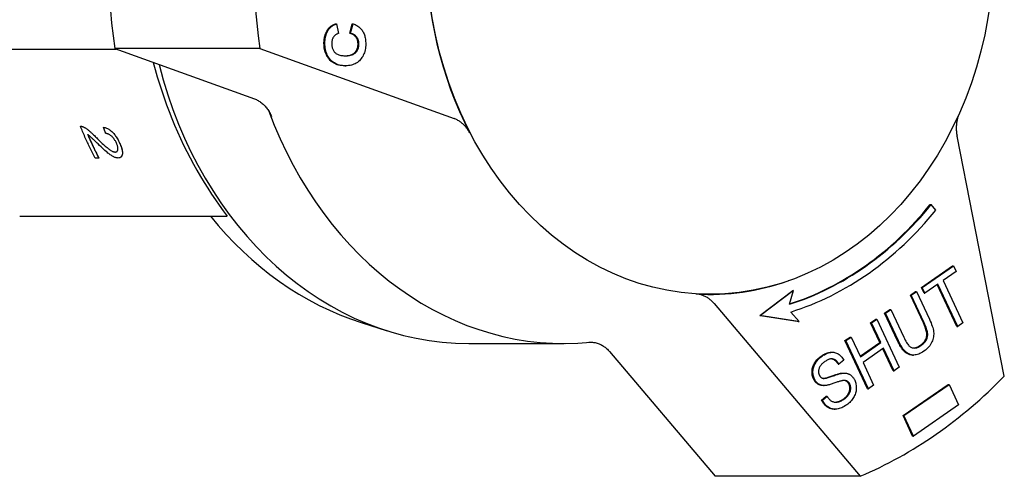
# Model space of a CAD drawing. Header units: millimetres. Extents: x 103 to 332, y -50 to 255.
# Tile 21 of 25: x 171 to 233, y 188 to 217. Entities that reach past the tile are written whole.
import ezdxf

# ---------------------------------------------------------------- set-up
doc = ezdxf.new("R2010")
doc.units = ezdxf.units.MM
doc.layers.add('Detail', color=2, linetype='Continuous')

msp = doc.modelspace()

# ---------------------------------------------------------------- linework, layer by layer
at = {"layer": 'Detail'}
for p, q in [((190.932, 216.971), (190.99, 216.971)), ((190.99, 216.971), (191.107, 216.361)), ((191.821, 216.377), (191.978, 216.974)), ((191.878, 216.377), (192.035, 216.974)), ((191.978, 216.974), (192.035, 216.974)), ((191.821, 216.377), (191.878, 216.377)), ((166.243, 215.381), (177.072, 215.381)), ((186.153, 215.416), (176.976, 215.416)), ((176.976, 215.416), (185.808, 212.225)), ((186.153, 215.416), (198.422, 210.983)), ((191.517, 214.32), (191.506, 214.32)), ((191.517, 214.32), (191.574, 214.32)), ((174.799, 210.5), (174.799, 210.5)), ((174.989, 210.454), (174.989, 210.454)), ((176.264, 210.428), (176.264, 210.428)), ((233.199, 194.698), (230.211, 209.875)), ((177.353, 208.538), (177.353, 208.538)), ((175.964, 208.484), (175.727, 208.484)), ((175.964, 208.484), (175.964, 208.484)), ((228.522, 205.546), (228.579, 205.546)), ((228.871, 205.195), (228.579, 205.546)), ((170.964, 204.818), (184.088, 204.818)), ((227.955, 200.297), (229.929, 201.672)), ((228.013, 200.297), (229.987, 201.672)), ((229.929, 201.672), (229.987, 201.672)), ((229.987, 201.672), (230.154, 201.313)), ((230.154, 201.313), (229.331, 200.739)), ((219.561, 200.726), (219.534, 200.717)), ((229, 200.509), (228.18, 199.938)), ((230.196, 197.828), (228.957, 200.479)), ((230.253, 197.828), (229, 200.509)), ((229.331, 200.739), (230.583, 198.058)), ((217.737, 198.518), (219.825, 200.102)), ((219.882, 200.102), (217.795, 198.518)), ((219.618, 199.237), (219.882, 200.102)), ((219.825, 200.102), (219.882, 200.102)), ((227.262, 199.815), (227.593, 200.045)), ((227.262, 199.815), (227.32, 199.815)), ((228.082, 198.061), (227.262, 199.815)), ((227.32, 199.815), (227.65, 200.045)), ((228.139, 198.061), (227.32, 199.815)), ((227.593, 200.045), (227.65, 200.045)), ((227.65, 200.045), (228.471, 198.288)), ((227.955, 200.297), (228.013, 200.297)), ((228.123, 199.938), (227.955, 200.297)), ((228.18, 199.938), (228.013, 200.297)), ((228.123, 199.938), (228.18, 199.938)), ((214.854, 199.285), (224.091, 188.356)), ((220.233, 198.144), (219.706, 198.748)), ((225.634, 198.681), (225.964, 198.911)), ((225.634, 198.681), (225.691, 198.681)), ((226.455, 196.924), (225.634, 198.681)), ((225.691, 198.681), (226.021, 198.911)), ((226.512, 196.924), (225.691, 198.681)), ((225.964, 198.911), (226.021, 198.911)), ((226.021, 198.911), (226.841, 197.157)), ((192.552, 198.081), (194.19, 197.561)), ((217.737, 198.518), (217.795, 198.518)), ((220.176, 198.144), (217.737, 198.518)), ((217.795, 198.518), (220.233, 198.144)), ((220.176, 198.144), (220.233, 198.144)), ((224.749, 198.065), (225.08, 198.295)), ((224.749, 198.065), (224.807, 198.065)), ((225.333, 196.816), (224.749, 198.065)), ((224.807, 198.065), (225.137, 198.295)), ((225.39, 196.816), (224.807, 198.065)), ((225.08, 198.295), (225.137, 198.295)), ((225.137, 198.295), (226.558, 195.255)), ((230.583, 198.058), (230.253, 197.828)), ((230.196, 197.828), (230.253, 197.828)), ((199.347, 196.755), (205.369, 196.755)), ((223.128, 196.936), (223.459, 197.166)), ((224.549, 193.896), (223.128, 196.936)), ((223.128, 196.936), (223.186, 196.936)), ((223.186, 196.936), (223.516, 197.166)), ((224.606, 193.896), (223.186, 196.936)), ((223.459, 197.166), (223.516, 197.166)), ((223.516, 197.166), (224.1, 195.917)), ((224.086, 195.947), (225.333, 196.816)), ((224.1, 195.917), (225.39, 196.816)), ((225.333, 196.816), (225.39, 196.816)), ((208.247, 196.245), (214.914, 188.356)), ((222.284, 196.202), (222.342, 196.202)), ((225.558, 196.457), (224.267, 195.558)), ((226.17, 195.025), (225.515, 196.426)), ((226.227, 195.025), (225.558, 196.457)), ((222.69, 195.457), (222.747, 195.457)), ((223.048, 195.707), (222.747, 195.457)), ((224.267, 195.558), (224.937, 194.126)), ((227.401, 196.024), (227.458, 196.024)), ((223.018, 194.885), (223.075, 194.885)), ((226.17, 195.025), (226.227, 195.025)), ((226.558, 195.255), (226.227, 195.025)), ((226.799, 192.197), (229.648, 194.172)), ((226.856, 192.197), (229.705, 194.172)), ((229.648, 194.172), (229.705, 194.172)), ((229.705, 194.172), (230.312, 192.868)), ((221.762, 194.096), (221.82, 194.096)), ((224.549, 193.896), (224.606, 193.896)), ((224.937, 194.126), (224.606, 193.896)), ((221.645, 193.17), (221.942, 193.419)), ((221.645, 193.17), (221.703, 193.17)), ((221.703, 193.17), (221.999, 193.419)), ((221.942, 193.419), (221.999, 193.419)), ((222.452, 192.599), (222.509, 192.599)), ((230.312, 192.868), (227.462, 190.893)), ((226.799, 192.197), (226.856, 192.197)), ((227.405, 190.893), (226.799, 192.197)), ((227.462, 190.893), (226.856, 192.197)), ((227.405, 190.893), (227.462, 190.893)), ((224.091, 188.356), (214.914, 188.356))]:
    msp.add_line(p, q, dxfattribs=at)
at = {"layer": 'Detail', "flags": 128}
for points in [[(190.198, 215.755), (190.198, 215.801), (190.2, 215.847), (190.203, 215.892), (190.206, 215.935), (190.21, 215.979), (190.216, 216.021), (190.222, 216.063), (190.229, 216.104), (190.237, 216.144), (190.247, 216.184), (190.257, 216.223), (190.268, 216.261), (190.279, 216.299), (190.292, 216.335), (190.306, 216.371), (190.321, 216.406), (190.336, 216.441), (190.353, 216.475), (190.37, 216.508), (190.389, 216.54), (190.408, 216.572), (190.429, 216.603), (190.45, 216.633), (190.472, 216.663)], [(190.255, 215.755), (190.256, 215.801), (190.257, 215.847), (190.26, 215.892), (190.263, 215.935), (190.268, 215.979), (190.273, 216.021), (190.279, 216.063), (190.287, 216.104), (190.295, 216.144), (190.304, 216.184), (190.314, 216.223), (190.325, 216.261), (190.337, 216.299), (190.35, 216.335), (190.363, 216.371), (190.378, 216.406), (190.394, 216.441), (190.41, 216.475), (190.428, 216.508), (190.446, 216.54), (190.466, 216.572), (190.486, 216.603), (190.507, 216.633), (190.529, 216.663)], [(190.472, 216.663), (190.486, 216.68), (190.5, 216.696), (190.514, 216.712), (190.529, 216.728), (190.545, 216.744), (190.561, 216.759), (190.578, 216.774), (190.595, 216.788), (190.612, 216.802), (190.63, 216.816), (190.649, 216.83), (190.668, 216.843), (190.687, 216.855), (190.707, 216.868), (190.727, 216.88), (190.748, 216.891), (190.769, 216.902), (190.791, 216.913), (190.814, 216.924), (190.836, 216.934), (190.86, 216.944), (190.883, 216.953), (190.908, 216.962), (190.932, 216.971)], [(190.529, 216.663), (190.543, 216.68), (190.557, 216.696), (190.572, 216.712), (190.587, 216.728), (190.602, 216.744), (190.618, 216.759), (190.635, 216.774), (190.652, 216.788), (190.669, 216.802), (190.687, 216.816), (190.706, 216.83), (190.725, 216.843), (190.744, 216.855), (190.764, 216.868), (190.785, 216.88), (190.805, 216.891), (190.827, 216.902), (190.849, 216.913), (190.871, 216.924), (190.894, 216.934), (190.917, 216.944), (190.941, 216.953), (190.965, 216.962), (190.99, 216.971)], [(192.035, 216.974), (192.102, 216.949), (192.166, 216.922), (192.226, 216.893), (192.284, 216.861), (192.339, 216.826), (192.391, 216.789), (192.44, 216.749), (192.486, 216.707), (192.53, 216.662), (192.57, 216.615), (192.607, 216.565), (192.642, 216.513), (192.673, 216.459), (192.702, 216.401), (192.728, 216.342), (192.751, 216.28), (192.772, 216.216), (192.789, 216.15), (192.804, 216.081), (192.816, 216.01), (192.826, 215.936), (192.832, 215.861), (192.836, 215.782), (192.837, 215.702)], [(191.107, 216.361), (191.075, 216.352), (191.044, 216.341), (191.015, 216.328), (190.986, 216.313), (190.959, 216.297), (190.933, 216.279), (190.908, 216.26), (190.884, 216.239), (190.861, 216.216), (190.839, 216.192), (190.819, 216.165), (190.799, 216.138), (190.781, 216.109), (190.765, 216.079), (190.75, 216.048), (190.737, 216.015), (190.725, 215.982), (190.714, 215.948), (190.706, 215.913), (190.698, 215.877), (190.693, 215.84), (190.689, 215.802), (190.686, 215.763), (190.685, 215.722)], [(192.349, 215.698), (192.349, 215.738), (192.346, 215.778), (192.342, 215.816), (192.336, 215.854), (192.328, 215.891), (192.318, 215.927), (192.307, 215.962), (192.294, 215.995), (192.278, 216.028), (192.262, 216.06), (192.243, 216.091), (192.223, 216.121), (192.2, 216.15), (192.176, 216.178), (192.15, 216.204), (192.121, 216.229), (192.091, 216.252), (192.058, 216.274), (192.024, 216.295), (191.987, 216.314), (191.949, 216.332), (191.908, 216.348), (191.866, 216.364), (191.821, 216.377)], [(192.407, 215.698), (192.406, 215.738), (192.404, 215.778), (192.399, 215.816), (192.393, 215.854), (192.385, 215.891), (192.376, 215.927), (192.364, 215.962), (192.351, 215.995), (192.336, 216.028), (192.319, 216.06), (192.3, 216.091), (192.28, 216.121), (192.258, 216.15), (192.233, 216.178), (192.207, 216.204), (192.179, 216.229), (192.148, 216.252), (192.116, 216.274), (192.081, 216.295), (192.045, 216.314), (192.006, 216.332), (191.966, 216.348), (191.923, 216.364), (191.878, 216.377)], [(191.506, 214.32), (191.403, 214.323), (191.305, 214.332), (191.211, 214.346), (191.121, 214.366), (191.034, 214.391), (190.951, 214.421), (190.873, 214.457), (190.798, 214.499), (190.727, 214.546), (190.66, 214.598), (190.597, 214.656), (190.538, 214.719), (190.483, 214.786), (190.433, 214.857), (190.388, 214.932), (190.348, 215.009), (190.312, 215.091), (190.281, 215.175), (190.256, 215.263), (190.234, 215.355), (190.218, 215.45), (190.206, 215.548), (190.2, 215.65), (190.198, 215.755)], [(191.563, 214.32), (191.461, 214.323), (191.363, 214.332), (191.268, 214.346), (191.178, 214.366), (191.091, 214.391), (191.009, 214.421), (190.93, 214.457), (190.855, 214.499), (190.784, 214.546), (190.718, 214.598), (190.655, 214.656), (190.595, 214.719), (190.541, 214.786), (190.491, 214.857), (190.446, 214.932), (190.405, 215.009), (190.37, 215.091), (190.339, 215.175), (190.313, 215.263), (190.292, 215.355), (190.275, 215.45), (190.264, 215.548), (190.257, 215.65), (190.255, 215.755)], [(190.685, 215.722), (190.686, 215.667), (190.69, 215.613), (190.697, 215.561), (190.707, 215.51), (190.719, 215.462), (190.734, 215.415), (190.752, 215.369), (190.772, 215.326), (190.795, 215.284), (190.822, 215.245), (190.85, 215.207), (190.882, 215.17), (190.917, 215.136), (190.955, 215.105), (190.997, 215.077), (191.042, 215.052), (191.09, 215.029), (191.142, 215.01), (191.198, 214.993), (191.257, 214.98), (191.319, 214.969), (191.385, 214.961), (191.455, 214.956), (191.528, 214.955)], [(191.512, 214.955), (191.586, 214.957), (191.656, 214.962), (191.722, 214.97), (191.785, 214.981), (191.844, 214.995), (191.899, 215.011), (191.951, 215.03), (191.999, 215.052), (192.043, 215.077), (192.084, 215.104), (192.121, 215.135), (192.155, 215.168), (192.186, 215.203), (192.214, 215.239), (192.24, 215.278), (192.262, 215.318), (192.283, 215.359), (192.3, 215.403), (192.315, 215.448), (192.327, 215.494), (192.337, 215.543), (192.344, 215.593), (192.348, 215.644), (192.349, 215.698)], [(191.528, 214.955), (191.605, 214.955), (191.678, 214.959), (191.748, 214.966), (191.813, 214.976), (191.875, 214.988), (191.934, 215.004), (191.988, 215.022), (192.039, 215.044), (192.086, 215.068), (192.129, 215.095), (192.168, 215.125), (192.204, 215.158), (192.236, 215.194), (192.265, 215.231), (192.292, 215.27), (192.316, 215.31), (192.337, 215.352), (192.355, 215.397), (192.371, 215.442), (192.384, 215.49), (192.394, 215.539), (192.401, 215.59), (192.405, 215.643), (192.407, 215.698)], [(192.837, 215.702), (192.834, 215.602), (192.827, 215.506), (192.815, 215.412), (192.798, 215.321), (192.776, 215.234), (192.75, 215.149), (192.719, 215.068), (192.683, 214.989), (192.643, 214.914), (192.597, 214.841), (192.548, 214.772), (192.493, 214.705), (192.434, 214.643), (192.372, 214.587), (192.307, 214.535), (192.238, 214.489), (192.165, 214.449), (192.09, 214.414), (192.01, 214.385), (191.928, 214.361), (191.842, 214.342), (191.752, 214.329), (191.659, 214.322), (191.563, 214.32)], [(179.41, 214.537), (179.532, 214.083), (179.661, 213.632), (179.797, 213.183), (179.94, 212.738), (180.09, 212.295), (180.247, 211.856), (180.41, 211.421), (180.581, 210.99), (180.758, 210.563), (180.941, 210.14), (181.13, 209.722), (181.326, 209.309), (181.528, 208.901), (181.735, 208.498), (181.948, 208.101), (182.167, 207.71), (182.391, 207.326), (182.62, 206.947), (182.854, 206.575), (183.092, 206.21), (183.335, 205.851), (183.582, 205.5), (183.833, 205.155), (184.088, 204.818)], [(185.808, 212.225), (185.865, 212.203), (185.922, 212.178), (185.978, 212.152), (186.033, 212.122), (186.087, 212.091), (186.141, 212.057), (186.193, 212.021), (186.244, 211.983), (186.295, 211.943), (186.344, 211.901), (186.392, 211.856), (186.438, 211.809), (186.484, 211.761), (186.528, 211.711), (186.57, 211.658), (186.611, 211.604), (186.65, 211.548), (186.688, 211.491), (186.723, 211.432), (186.758, 211.371), (186.79, 211.309), (186.82, 211.246), (186.849, 211.181), (186.875, 211.115)], [(199.405, 210.081), (199.376, 210.134), (199.346, 210.187), (199.315, 210.238), (199.283, 210.288), (199.249, 210.337), (199.214, 210.384), (199.178, 210.431), (199.141, 210.475), (199.102, 210.519), (199.063, 210.561), (199.022, 210.602), (198.981, 210.641), (198.938, 210.678), (198.895, 210.714), (198.851, 210.749), (198.806, 210.782), (198.76, 210.813), (198.714, 210.842), (198.667, 210.87), (198.619, 210.896), (198.571, 210.921), (198.522, 210.943), (198.472, 210.964), (198.422, 210.983)], [(230.272, 211.126), (230.257, 211.076), (230.244, 211.026), (230.231, 210.975), (230.219, 210.924), (230.209, 210.873), (230.199, 210.821), (230.191, 210.769), (230.184, 210.717), (230.177, 210.665), (230.172, 210.612), (230.168, 210.559), (230.165, 210.506), (230.163, 210.453), (230.162, 210.4), (230.162, 210.347), (230.163, 210.294), (230.166, 210.241), (230.169, 210.189), (230.173, 210.136), (230.179, 210.083), (230.185, 210.031), (230.193, 209.979), (230.201, 209.927), (230.211, 209.875)], [(174.799, 210.5), (174.806, 210.5), (174.814, 210.5), (174.821, 210.5), (174.828, 210.5), (174.836, 210.499), (174.844, 210.499), (174.851, 210.498), (174.859, 210.497), (174.866, 210.496), (174.874, 210.494), (174.882, 210.493), (174.89, 210.491), (174.898, 210.489), (174.906, 210.487), (174.914, 210.484), (174.922, 210.482), (174.93, 210.479), (174.939, 210.476), (174.947, 210.473), (174.955, 210.47), (174.964, 210.466), (174.972, 210.462), (174.981, 210.458), (174.989, 210.454)], [(175.727, 208.484), (175.685, 208.566), (175.643, 208.648), (175.602, 208.73), (175.561, 208.812), (175.521, 208.895), (175.48, 208.978), (175.44, 209.061), (175.4, 209.144), (175.361, 209.227), (175.321, 209.311), (175.282, 209.395), (175.244, 209.479), (175.205, 209.563), (175.167, 209.647), (175.129, 209.731), (175.091, 209.816), (175.054, 209.901), (175.016, 209.986), (174.98, 210.071), (174.943, 210.156), (174.907, 210.242), (174.87, 210.328), (174.835, 210.414), (174.799, 210.5)], [(174.799, 210.5), (174.806, 210.5), (174.814, 210.5), (174.821, 210.5), (174.829, 210.5), (174.836, 210.499), (174.844, 210.499), (174.851, 210.498), (174.859, 210.497), (174.867, 210.496), (174.874, 210.494), (174.882, 210.493), (174.89, 210.491), (174.898, 210.489), (174.906, 210.487), (174.914, 210.484), (174.922, 210.482), (174.93, 210.479), (174.939, 210.476), (174.947, 210.473), (174.955, 210.47), (174.964, 210.466), (174.972, 210.462), (174.981, 210.459), (174.989, 210.454)], [(174.989, 210.454), (175.017, 210.441), (175.046, 210.426), (175.076, 210.409), (175.105, 210.391), (175.136, 210.372), (175.166, 210.352), (175.198, 210.33), (175.23, 210.307), (175.262, 210.283), (175.295, 210.258), (175.328, 210.231), (175.362, 210.203), (175.396, 210.173), (175.433, 210.141), (175.471, 210.107), (175.51, 210.071), (175.551, 210.032), (175.594, 209.992), (175.638, 209.949), (175.683, 209.905), (175.731, 209.858), (175.78, 209.81), (175.83, 209.759), (175.882, 209.706)], [(174.989, 210.454), (175.018, 210.441), (175.046, 210.426), (175.076, 210.409), (175.105, 210.391), (175.136, 210.372), (175.167, 210.352), (175.198, 210.33), (175.23, 210.308), (175.262, 210.283), (175.295, 210.258), (175.328, 210.231), (175.362, 210.203), (175.397, 210.173), (175.433, 210.141), (175.471, 210.107), (175.51, 210.071), (175.551, 210.032), (175.594, 209.992), (175.638, 209.949), (175.684, 209.905), (175.731, 209.858), (175.78, 209.81), (175.83, 209.759), (175.882, 209.706)], [(176.264, 210.428), (176.314, 210.42), (176.363, 210.408), (176.411, 210.394), (176.459, 210.376), (176.507, 210.356), (176.553, 210.332), (176.6, 210.305), (176.645, 210.275), (176.691, 210.242), (176.735, 210.206), (176.78, 210.167), (176.823, 210.125), (176.866, 210.08), (176.908, 210.032), (176.95, 209.982), (176.99, 209.93), (177.03, 209.876), (177.068, 209.818), (177.106, 209.759), (177.143, 209.697), (177.179, 209.633), (177.214, 209.566), (177.249, 209.497), (177.283, 209.426)], [(176.404, 210.035), (176.399, 210.051), (176.393, 210.067), (176.387, 210.084), (176.381, 210.1), (176.375, 210.117), (176.369, 210.133), (176.363, 210.149), (176.357, 210.166), (176.351, 210.182), (176.345, 210.198), (176.339, 210.215), (176.333, 210.231), (176.328, 210.247), (176.322, 210.264), (176.316, 210.28), (176.31, 210.297), (176.304, 210.313), (176.298, 210.33), (176.293, 210.346), (176.287, 210.362), (176.281, 210.379), (176.275, 210.395), (176.27, 210.412), (176.264, 210.428)], [(176.264, 210.428), (176.314, 210.42), (176.363, 210.409), (176.411, 210.394), (176.459, 210.376), (176.507, 210.356), (176.553, 210.332), (176.6, 210.305), (176.646, 210.275), (176.691, 210.242), (176.735, 210.206), (176.78, 210.167), (176.823, 210.125), (176.866, 210.08), (176.909, 210.032), (176.95, 209.982), (176.99, 209.93), (177.03, 209.876), (177.068, 209.818), (177.106, 209.759), (177.143, 209.697), (177.179, 209.633), (177.214, 209.566), (177.249, 209.498), (177.283, 209.426)], [(175.261, 209.969), (175.289, 209.906), (175.316, 209.843), (175.344, 209.78), (175.372, 209.717), (175.401, 209.655), (175.429, 209.592), (175.457, 209.53), (175.486, 209.467), (175.515, 209.405), (175.544, 209.343), (175.573, 209.281), (175.602, 209.219), (175.631, 209.157), (175.661, 209.095), (175.69, 209.034), (175.72, 208.972), (175.75, 208.911), (175.78, 208.849), (175.81, 208.788), (175.841, 208.727), (175.871, 208.666), (175.902, 208.605), (175.933, 208.544), (175.964, 208.484)], [(175.914, 209.375), (175.859, 209.43), (175.807, 209.481), (175.758, 209.529), (175.713, 209.573), (175.671, 209.614), (175.632, 209.652), (175.596, 209.687), (175.563, 209.718), (175.534, 209.746), (175.508, 209.77), (175.485, 209.791), (175.465, 209.809), (175.447, 209.825), (175.429, 209.84), (175.412, 209.855), (175.394, 209.87), (175.377, 209.884), (175.36, 209.897), (175.343, 209.91), (175.326, 209.923), (175.309, 209.935), (175.293, 209.947), (175.277, 209.958), (175.261, 209.969)], [(177.075, 209.436), (177.054, 209.48), (177.032, 209.522), (177.01, 209.564), (176.986, 209.604), (176.962, 209.642), (176.937, 209.679), (176.912, 209.714), (176.885, 209.748), (176.858, 209.781), (176.83, 209.812), (176.802, 209.841), (176.772, 209.869), (176.742, 209.895), (176.712, 209.919), (176.682, 209.941), (176.652, 209.96), (176.622, 209.977), (176.591, 209.992), (176.56, 210.005), (176.529, 210.015), (176.498, 210.024), (176.467, 210.03), (176.436, 210.033), (176.404, 210.035)], [(175.882, 209.706), (175.963, 209.625), (176.04, 209.549), (176.114, 209.478), (176.184, 209.411), (176.251, 209.348), (176.314, 209.291), (176.374, 209.237), (176.43, 209.189), (176.483, 209.144), (176.532, 209.104), (176.577, 209.069), (176.619, 209.038), (176.658, 209.011), (176.696, 208.985), (176.732, 208.963), (176.767, 208.942), (176.801, 208.924), (176.834, 208.909), (176.865, 208.896), (176.894, 208.885), (176.923, 208.877), (176.95, 208.871), (176.975, 208.867), (176.999, 208.866)], [(175.882, 209.706), (175.963, 209.625), (176.04, 209.549), (176.114, 209.478), (176.184, 209.411), (176.251, 209.348), (176.314, 209.291), (176.374, 209.237), (176.43, 209.189), (176.483, 209.144), (176.532, 209.104), (176.577, 209.069), (176.619, 209.038), (176.658, 209.011), (176.696, 208.985), (176.732, 208.963), (176.767, 208.942), (176.801, 208.925), (176.834, 208.909), (176.865, 208.896), (176.894, 208.885), (176.923, 208.877), (176.95, 208.871), (176.975, 208.867), (176.999, 208.866)], [(177.182, 208.488), (177.152, 208.489), (177.12, 208.493), (177.087, 208.499), (177.053, 208.506), (177.019, 208.517), (176.983, 208.529), (176.946, 208.544), (176.908, 208.561), (176.869, 208.58), (176.828, 208.603), (176.785, 208.629), (176.74, 208.658), (176.693, 208.69), (176.644, 208.725), (176.594, 208.763), (176.542, 208.804), (176.485, 208.851), (176.422, 208.904), (176.353, 208.965), (176.278, 209.032), (176.196, 209.107), (176.108, 209.189), (176.014, 209.279), (175.914, 209.375)], [(176.999, 208.866), (177.023, 208.867), (177.045, 208.87), (177.065, 208.876), (177.083, 208.883), (177.1, 208.893), (177.115, 208.905), (177.129, 208.919), (177.14, 208.936), (177.15, 208.954), (177.158, 208.975), (177.165, 208.998), (177.17, 209.023), (177.173, 209.05), (177.174, 209.078), (177.173, 209.108), (177.17, 209.139), (177.165, 209.171), (177.158, 209.205), (177.149, 209.24), (177.138, 209.276), (177.125, 209.314), (177.111, 209.353), (177.094, 209.394), (177.075, 209.436)], [(177.283, 209.426), (177.315, 209.354), (177.344, 209.285), (177.37, 209.219), (177.392, 209.155), (177.412, 209.094), (177.428, 209.035), (177.44, 208.979), (177.45, 208.926), (177.456, 208.875), (177.458, 208.827), (177.458, 208.781), (177.453, 208.738), (177.446, 208.698), (177.436, 208.662), (177.423, 208.629), (177.408, 208.599), (177.39, 208.573), (177.369, 208.551), (177.345, 208.532), (177.318, 208.516), (177.288, 208.504), (177.256, 208.495), (177.221, 208.49), (177.182, 208.488)], [(177.283, 209.426), (177.308, 209.37), (177.332, 209.316), (177.353, 209.263), (177.373, 209.212), (177.39, 209.162), (177.406, 209.114), (177.419, 209.068), (177.431, 209.023), (177.44, 208.979), (177.448, 208.938), (177.453, 208.898), (177.457, 208.859), (177.458, 208.822), (177.458, 208.786), (177.455, 208.752), (177.451, 208.72), (177.444, 208.69), (177.436, 208.662), (177.427, 208.636), (177.415, 208.612), (177.402, 208.59), (177.388, 208.571), (177.371, 208.553), (177.353, 208.538)], [(176.999, 208.866), (177.005, 208.866), (177.01, 208.866), (177.015, 208.867), (177.02, 208.867), (177.025, 208.867), (177.03, 208.868), (177.034, 208.869), (177.039, 208.869), (177.044, 208.87), (177.048, 208.871), (177.053, 208.872), (177.057, 208.873), (177.061, 208.875), (177.066, 208.876), (177.07, 208.878), (177.074, 208.879), (177.078, 208.881), (177.082, 208.883), (177.086, 208.885), (177.089, 208.887), (177.093, 208.889), (177.097, 208.891), (177.1, 208.893), (177.103, 208.896)], [(183.032, 204.818), (183.519, 204.228), (184.023, 203.657), (184.544, 203.106), (185.081, 202.576), (185.634, 202.068), (186.201, 201.582), (186.783, 201.119), (187.378, 200.68), (187.987, 200.265), (188.607, 199.874), (189.24, 199.509), (189.884, 199.17), (190.537, 198.857), (191.201, 198.571), (191.873, 198.312), (192.552, 198.081)], [(214.854, 199.285), (214.816, 199.329), (214.777, 199.372), (214.737, 199.413), (214.695, 199.452), (214.653, 199.491), (214.61, 199.527), (214.566, 199.562), (214.521, 199.595), (214.476, 199.627), (214.429, 199.657), (214.382, 199.686), (214.334, 199.712), (214.286, 199.737), (214.237, 199.76), (214.188, 199.781), (214.138, 199.801), (214.087, 199.818), (214.036, 199.834), (213.985, 199.848), (213.934, 199.86), (213.882, 199.87), (213.83, 199.878), (213.778, 199.884), (213.725, 199.888)], [(227.865, 196.62), (227.923, 196.662), (227.977, 196.705), (228.027, 196.749), (228.073, 196.794), (228.115, 196.84), (228.152, 196.886), (228.185, 196.933), (228.214, 196.981), (228.239, 197.03), (228.259, 197.08), (228.276, 197.13), (228.288, 197.181), (228.296, 197.235), (228.299, 197.292), (228.298, 197.352), (228.292, 197.417), (228.282, 197.484), (228.267, 197.556), (228.247, 197.631), (228.223, 197.71), (228.195, 197.792), (228.162, 197.878), (228.124, 197.968), (228.082, 198.061)], [(227.922, 196.62), (227.981, 196.662), (228.035, 196.705), (228.085, 196.749), (228.13, 196.794), (228.172, 196.84), (228.209, 196.886), (228.243, 196.933), (228.271, 196.981), (228.296, 197.03), (228.317, 197.08), (228.333, 197.13), (228.345, 197.181), (228.353, 197.235), (228.356, 197.292), (228.355, 197.352), (228.349, 197.417), (228.339, 197.484), (228.324, 197.556), (228.305, 197.631), (228.281, 197.71), (228.252, 197.792), (228.219, 197.878), (228.182, 197.968), (228.139, 198.061)], [(228.471, 198.288), (228.522, 198.176), (228.567, 198.067), (228.607, 197.963), (228.642, 197.862), (228.671, 197.766), (228.695, 197.674), (228.713, 197.586), (228.726, 197.502), (228.734, 197.42), (228.735, 197.338), (228.731, 197.257), (228.721, 197.175), (228.706, 197.094), (228.684, 197.013), (228.657, 196.932), (228.624, 196.851), (228.585, 196.771), (228.539, 196.693), (228.487, 196.618), (228.427, 196.545), (228.361, 196.474), (228.288, 196.406), (228.208, 196.34), (228.121, 196.276)], [(206.929, 196.835), (206.989, 196.839), (207.049, 196.841), (207.109, 196.839), (207.169, 196.836), (207.229, 196.829), (207.289, 196.82), (207.348, 196.809), (207.407, 196.794), (207.466, 196.778), (207.524, 196.758), (207.582, 196.737), (207.639, 196.712), (207.695, 196.686), (207.75, 196.657), (207.805, 196.625), (207.858, 196.591), (207.911, 196.555), (207.963, 196.517), (208.013, 196.477), (208.063, 196.434), (208.111, 196.39), (208.157, 196.343), (208.203, 196.295), (208.247, 196.245)], [(227.401, 196.024), (227.354, 196.025), (227.308, 196.03), (227.263, 196.037), (227.219, 196.048), (227.175, 196.061), (227.133, 196.077), (227.091, 196.096), (227.051, 196.119), (227.011, 196.144), (226.972, 196.172), (226.934, 196.203), (226.897, 196.237), (226.86, 196.275), (226.823, 196.316), (226.786, 196.36), (226.749, 196.409), (226.713, 196.46), (226.676, 196.516), (226.639, 196.575), (226.602, 196.638), (226.565, 196.704), (226.528, 196.774), (226.491, 196.847), (226.455, 196.924)], [(228.121, 196.276), (228.034, 196.218), (227.95, 196.169), (227.867, 196.126), (227.786, 196.091), (227.707, 196.063), (227.629, 196.043), (227.554, 196.03), (227.48, 196.024), (227.408, 196.026), (227.338, 196.034), (227.27, 196.049), (227.205, 196.071), (227.141, 196.1), (227.079, 196.136), (227.02, 196.179), (226.963, 196.229), (226.906, 196.287), (226.85, 196.353), (226.794, 196.427), (226.737, 196.509), (226.681, 196.601), (226.625, 196.7), (226.568, 196.808), (226.512, 196.924)], [(226.841, 197.157), (226.887, 197.062), (226.931, 196.975), (226.974, 196.896), (227.016, 196.825), (227.057, 196.761), (227.097, 196.705), (227.135, 196.657), (227.173, 196.617), (227.21, 196.582), (227.249, 196.553), (227.29, 196.528), (227.332, 196.507), (227.376, 196.491), (227.421, 196.48), (227.467, 196.473), (227.515, 196.471), (227.564, 196.473), (227.613, 196.48), (227.664, 196.492), (227.714, 196.508), (227.765, 196.529), (227.817, 196.555), (227.869, 196.585), (227.922, 196.62)], [(221.629, 195.962), (221.657, 195.981), (221.685, 196), (221.713, 196.018), (221.741, 196.034), (221.769, 196.05), (221.797, 196.066), (221.825, 196.08), (221.853, 196.094), (221.88, 196.107), (221.908, 196.119), (221.935, 196.13), (221.963, 196.141), (221.99, 196.15), (222.017, 196.159), (222.045, 196.167), (222.072, 196.174), (222.099, 196.181), (222.126, 196.186), (222.153, 196.191), (222.179, 196.195), (222.206, 196.198), (222.232, 196.2), (222.258, 196.202), (222.284, 196.202)], [(221.686, 195.962), (221.755, 196.008), (221.824, 196.049), (221.892, 196.085), (221.959, 196.116), (222.027, 196.143), (222.093, 196.165), (222.16, 196.181), (222.226, 196.193), (222.291, 196.2), (222.354, 196.202), (222.416, 196.198), (222.476, 196.189), (222.535, 196.175), (222.592, 196.155), (222.648, 196.13), (222.702, 196.1), (222.754, 196.065), (222.804, 196.026), (222.851, 195.983), (222.896, 195.936), (222.938, 195.884), (222.977, 195.829), (223.014, 195.77), (223.048, 195.707)], [(227.485, 196.472), (227.5, 196.473), (227.516, 196.474), (227.531, 196.476), (227.546, 196.479), (227.562, 196.482), (227.577, 196.485), (227.593, 196.489), (227.608, 196.493), (227.624, 196.497), (227.64, 196.502), (227.655, 196.508), (227.671, 196.514), (227.687, 196.52), (227.703, 196.527), (227.719, 196.534), (227.735, 196.542), (227.751, 196.55), (227.767, 196.559), (227.783, 196.568), (227.8, 196.577), (227.816, 196.587), (227.832, 196.598), (227.849, 196.608), (227.865, 196.62)], [(221.142, 194.511), (221.117, 194.57), (221.095, 194.63), (221.078, 194.691), (221.064, 194.753), (221.054, 194.817), (221.048, 194.883), (221.046, 194.949), (221.048, 195.017), (221.053, 195.085), (221.064, 195.152), (221.078, 195.219), (221.098, 195.284), (221.121, 195.349), (221.149, 195.413), (221.182, 195.476), (221.219, 195.539), (221.26, 195.599), (221.304, 195.658), (221.35, 195.714), (221.4, 195.768), (221.453, 195.82), (221.508, 195.87), (221.567, 195.917), (221.629, 195.962)], [(221.199, 194.511), (221.174, 194.57), (221.153, 194.63), (221.135, 194.691), (221.121, 194.753), (221.112, 194.817), (221.106, 194.883), (221.103, 194.949), (221.105, 195.017), (221.111, 195.085), (221.121, 195.152), (221.136, 195.219), (221.155, 195.284), (221.179, 195.349), (221.207, 195.413), (221.239, 195.476), (221.276, 195.539), (221.317, 195.599), (221.361, 195.658), (221.408, 195.714), (221.457, 195.768), (221.51, 195.82), (221.566, 195.87), (221.624, 195.917), (221.686, 195.962)], [(221.865, 195.617), (221.817, 195.582), (221.771, 195.547), (221.729, 195.511), (221.69, 195.475), (221.654, 195.439), (221.621, 195.403), (221.592, 195.366), (221.565, 195.329), (221.542, 195.291), (221.521, 195.254), (221.504, 195.216), (221.49, 195.178), (221.479, 195.14), (221.47, 195.102), (221.463, 195.065), (221.458, 195.029), (221.456, 194.993), (221.456, 194.958), (221.458, 194.924), (221.463, 194.89), (221.469, 194.856), (221.478, 194.823), (221.49, 194.791), (221.503, 194.76)], [(222.747, 195.457), (222.72, 195.501), (222.692, 195.542), (222.664, 195.579), (222.634, 195.613), (222.604, 195.645), (222.573, 195.672), (222.541, 195.697), (222.508, 195.719), (222.475, 195.737), (222.441, 195.753), (222.406, 195.765), (222.37, 195.774), (222.334, 195.779), (222.296, 195.782), (222.257, 195.78), (222.218, 195.776), (222.177, 195.768), (222.136, 195.756), (222.093, 195.742), (222.049, 195.723), (222.005, 195.702), (221.959, 195.677), (221.913, 195.649), (221.865, 195.617)], [(222.69, 195.457), (222.675, 195.482), (222.659, 195.506), (222.644, 195.529), (222.628, 195.551), (222.612, 195.572), (222.596, 195.592), (222.579, 195.61), (222.563, 195.628), (222.546, 195.645), (222.528, 195.661), (222.511, 195.676), (222.493, 195.69), (222.475, 195.703), (222.457, 195.715), (222.439, 195.726), (222.42, 195.736), (222.401, 195.745), (222.382, 195.753), (222.362, 195.76), (222.343, 195.766), (222.323, 195.772), (222.302, 195.776), (222.282, 195.779), (222.261, 195.781)], [(221.727, 194.556), (221.753, 194.551), (221.784, 194.549), (221.819, 194.551), (221.858, 194.554), (221.902, 194.561), (221.95, 194.571), (222.002, 194.583), (222.058, 194.599), (222.119, 194.617), (222.184, 194.638), (222.254, 194.662), (222.327, 194.689), (222.402, 194.716), (222.472, 194.741), (222.538, 194.764), (222.601, 194.785), (222.661, 194.804), (222.716, 194.821), (222.768, 194.836), (222.816, 194.849), (222.861, 194.86), (222.901, 194.868), (222.938, 194.875), (222.972, 194.88)], [(221.761, 194.551), (221.795, 194.554), (221.833, 194.559), (221.874, 194.567), (221.918, 194.577), (221.965, 194.589), (222.016, 194.603), (222.07, 194.619), (222.127, 194.638), (222.187, 194.659), (222.251, 194.682), (222.317, 194.706), (222.38, 194.729), (222.44, 194.75), (222.497, 194.77), (222.552, 194.788), (222.603, 194.804), (222.652, 194.819), (222.698, 194.833), (222.741, 194.844), (222.781, 194.855), (222.819, 194.863), (222.854, 194.87), (222.885, 194.876), (222.914, 194.88)], [(222.914, 194.88), (222.919, 194.88), (222.923, 194.88), (222.928, 194.881), (222.932, 194.881), (222.936, 194.882), (222.941, 194.882), (222.945, 194.882), (222.949, 194.883), (222.954, 194.883), (222.958, 194.883), (222.962, 194.883), (222.967, 194.884), (222.971, 194.884), (222.975, 194.884), (222.98, 194.884), (222.984, 194.884), (222.988, 194.884), (222.992, 194.885), (222.997, 194.885), (223.001, 194.885), (223.005, 194.885), (223.009, 194.885), (223.013, 194.885), (223.018, 194.885)], [(222.972, 194.88), (223.017, 194.883), (223.061, 194.885), (223.103, 194.885), (223.145, 194.882), (223.186, 194.878), (223.225, 194.872), (223.263, 194.863), (223.3, 194.853), (223.336, 194.841), (223.371, 194.826), (223.404, 194.81), (223.437, 194.792), (223.468, 194.772), (223.498, 194.75), (223.527, 194.726), (223.555, 194.7), (223.582, 194.673), (223.608, 194.644), (223.633, 194.613), (223.657, 194.581), (223.68, 194.546), (223.701, 194.51), (223.722, 194.472), (223.741, 194.433)], [(221.762, 194.096), (221.727, 194.096), (221.692, 194.099), (221.658, 194.102), (221.625, 194.108), (221.593, 194.115), (221.562, 194.123), (221.531, 194.133), (221.501, 194.144), (221.472, 194.157), (221.444, 194.171), (221.417, 194.187), (221.391, 194.204), (221.365, 194.223), (221.341, 194.243), (221.317, 194.264), (221.294, 194.286), (221.272, 194.31), (221.251, 194.335), (221.23, 194.361), (221.211, 194.389), (221.192, 194.417), (221.175, 194.447), (221.158, 194.479), (221.142, 194.511)], [(221.861, 194.097), (221.823, 194.096), (221.785, 194.096), (221.749, 194.099), (221.714, 194.103), (221.679, 194.108), (221.646, 194.116), (221.613, 194.125), (221.581, 194.135), (221.55, 194.148), (221.52, 194.161), (221.491, 194.177), (221.463, 194.194), (221.436, 194.213), (221.409, 194.233), (221.384, 194.255), (221.36, 194.278), (221.336, 194.302), (221.314, 194.328), (221.292, 194.355), (221.272, 194.383), (221.252, 194.413), (221.234, 194.444), (221.216, 194.477), (221.199, 194.511)], [(221.503, 194.76), (221.51, 194.746), (221.516, 194.733), (221.523, 194.721), (221.531, 194.708), (221.538, 194.697), (221.546, 194.685), (221.554, 194.674), (221.562, 194.664), (221.571, 194.654), (221.579, 194.644), (221.588, 194.635), (221.597, 194.627), (221.607, 194.618), (221.617, 194.61), (221.626, 194.603), (221.637, 194.596), (221.647, 194.59), (221.658, 194.583), (221.669, 194.578), (221.68, 194.573), (221.691, 194.568), (221.703, 194.563), (221.715, 194.56), (221.727, 194.556)], [(222.948, 194.402), (222.926, 194.398), (222.9, 194.392), (222.87, 194.384), (222.836, 194.375), (222.799, 194.364), (222.758, 194.352), (222.713, 194.337), (222.664, 194.322), (222.612, 194.304), (222.556, 194.285), (222.497, 194.264), (222.433, 194.242), (222.369, 194.22), (222.308, 194.199), (222.251, 194.181), (222.196, 194.164), (222.143, 194.149), (222.094, 194.136), (222.048, 194.125), (222.005, 194.116), (221.964, 194.108), (221.927, 194.102), (221.892, 194.099), (221.861, 194.097)], [(223.441, 194.177), (223.429, 194.201), (223.417, 194.223), (223.404, 194.244), (223.39, 194.264), (223.376, 194.282), (223.361, 194.3), (223.345, 194.316), (223.329, 194.332), (223.312, 194.346), (223.294, 194.358), (223.276, 194.37), (223.256, 194.381), (223.236, 194.39), (223.215, 194.398), (223.193, 194.404), (223.17, 194.41), (223.146, 194.413), (223.121, 194.416), (223.095, 194.417), (223.067, 194.417), (223.039, 194.415), (223.01, 194.412), (222.979, 194.408), (222.948, 194.402)], [(223.006, 193.23), (223.052, 193.263), (223.095, 193.298), (223.137, 193.333), (223.175, 193.37), (223.212, 193.408), (223.246, 193.448), (223.278, 193.488), (223.307, 193.53), (223.334, 193.572), (223.358, 193.615), (223.378, 193.657), (223.396, 193.699), (223.41, 193.741), (223.422, 193.784), (223.43, 193.826), (223.435, 193.868), (223.437, 193.909), (223.437, 193.95), (223.435, 193.99), (223.429, 194.029), (223.422, 194.068), (223.411, 194.105), (223.399, 194.142), (223.383, 194.177)], [(223.383, 194.177), (223.375, 194.195), (223.366, 194.212), (223.356, 194.229), (223.346, 194.245), (223.336, 194.26), (223.325, 194.275), (223.314, 194.288), (223.302, 194.302), (223.29, 194.314), (223.278, 194.326), (223.265, 194.337), (223.252, 194.347), (223.239, 194.357), (223.225, 194.366), (223.21, 194.375), (223.195, 194.382), (223.18, 194.389), (223.164, 194.396), (223.148, 194.401), (223.131, 194.406), (223.113, 194.41), (223.095, 194.413), (223.076, 194.415), (223.056, 194.416)], [(223.063, 193.23), (223.109, 193.263), (223.153, 193.298), (223.194, 193.333), (223.233, 193.37), (223.269, 193.408), (223.303, 193.448), (223.335, 193.488), (223.365, 193.53), (223.391, 193.572), (223.415, 193.615), (223.436, 193.657), (223.453, 193.699), (223.468, 193.741), (223.479, 193.784), (223.487, 193.826), (223.492, 193.868), (223.495, 193.909), (223.495, 193.95), (223.492, 193.99), (223.487, 194.029), (223.479, 194.068), (223.469, 194.105), (223.456, 194.142), (223.441, 194.177)], [(223.741, 194.433), (223.768, 194.371), (223.79, 194.308), (223.809, 194.243), (223.823, 194.177), (223.834, 194.109), (223.84, 194.04), (223.843, 193.968), (223.841, 193.896), (223.836, 193.823), (223.826, 193.751), (223.811, 193.679), (223.792, 193.609), (223.768, 193.539), (223.74, 193.47), (223.707, 193.402), (223.67, 193.334), (223.629, 193.268), (223.584, 193.205), (223.536, 193.145), (223.485, 193.087), (223.431, 193.032), (223.373, 192.979), (223.311, 192.929), (223.246, 192.881)], [(222.452, 192.599), (222.411, 192.6), (222.37, 192.603), (222.33, 192.608), (222.291, 192.616), (222.251, 192.625), (222.213, 192.637), (222.174, 192.65), (222.137, 192.666), (222.099, 192.684), (222.062, 192.704), (222.026, 192.727), (221.99, 192.751), (221.956, 192.776), (221.923, 192.804), (221.89, 192.833), (221.859, 192.863), (221.829, 192.896), (221.799, 192.93), (221.771, 192.966), (221.744, 193.003), (221.718, 193.042), (221.693, 193.083), (221.668, 193.125), (221.645, 193.17)], [(223.246, 192.881), (223.162, 192.825), (223.08, 192.775), (222.999, 192.732), (222.921, 192.694), (222.843, 192.663), (222.768, 192.638), (222.694, 192.619), (222.623, 192.606), (222.552, 192.6), (222.483, 192.599), (222.415, 192.604), (222.349, 192.615), (222.284, 192.632), (222.22, 192.655), (222.157, 192.684), (222.096, 192.719), (222.037, 192.759), (221.98, 192.803), (221.927, 192.853), (221.876, 192.907), (221.829, 192.965), (221.784, 193.029), (221.742, 193.097), (221.703, 193.17)], [(221.999, 193.419), (222.032, 193.367), (222.065, 193.32), (222.099, 193.276), (222.134, 193.236), (222.169, 193.2), (222.204, 193.168), (222.241, 193.14), (222.278, 193.116), (222.316, 193.095), (222.356, 193.078), (222.398, 193.065), (222.442, 193.055), (222.489, 193.049), (222.537, 193.047), (222.587, 193.049), (222.639, 193.054), (222.692, 193.063), (222.745, 193.075), (222.798, 193.092), (222.851, 193.112), (222.904, 193.136), (222.957, 193.163), (223.01, 193.195), (223.063, 193.23)], [(222.513, 193.048), (222.533, 193.049), (222.553, 193.05), (222.573, 193.053), (222.594, 193.055), (222.615, 193.059), (222.635, 193.063), (222.656, 193.067), (222.676, 193.072), (222.697, 193.078), (222.717, 193.084), (222.738, 193.091), (222.759, 193.098), (222.779, 193.106), (222.8, 193.114), (222.82, 193.123), (222.841, 193.133), (222.862, 193.143), (222.882, 193.154), (222.903, 193.165), (222.924, 193.177), (222.944, 193.189), (222.965, 193.202), (222.985, 193.216), (223.006, 193.23)]]:
    msp.add_lwpolyline(points, dxfattribs=at)
at = {"layer": 'Detail'}
msp.add_ellipse((214.604, 221.755), major_axis=(0, 21.883), ratio=0.819152, dxfattribs=at)
for centre, major_axis, start_param, end_param in [((173.905, 221.755), (0, 14), 5.766449, 8.894122), ((172.84, 221.755), (0, 14), 0, 2.755717), ((214.575, 221.755), (0, -21.892), 4.15394, 5.274851), ((205.398, 221.636), (0, -35.25), 4.524635, 4.88978), ((214.575, 221.636), (0, -35.25), 4.524635, 4.88978), ((199.347, 221.755), (0, -25), 5.010787, 6.283185), ((205.369, 221.755), (0, -25), 5.136958, 6.365858), ((193.213, 221.636), (0, -24.827), 5.201624, 5.270707), ((214.729, 222.224), (0, -23.75), 0.254048, 0.792259), ((214.671, 222.224), (0, -23.75), 0.257424, 0.792259), ((214.729, 222.224), (0, -24.25), 0.253254, 0.792259), ((214.575, 221.755), (0, -21.892), 6.235758, 6.563369), ((214.575, 221.636), (0, -35.25), 0.335844, 0.70099)]:
    msp.add_ellipse(centre, major_axis=major_axis, ratio=0.819152, start_param=start_param, end_param=end_param, dxfattribs=at)

doc.saveas('drawing.dxf')
